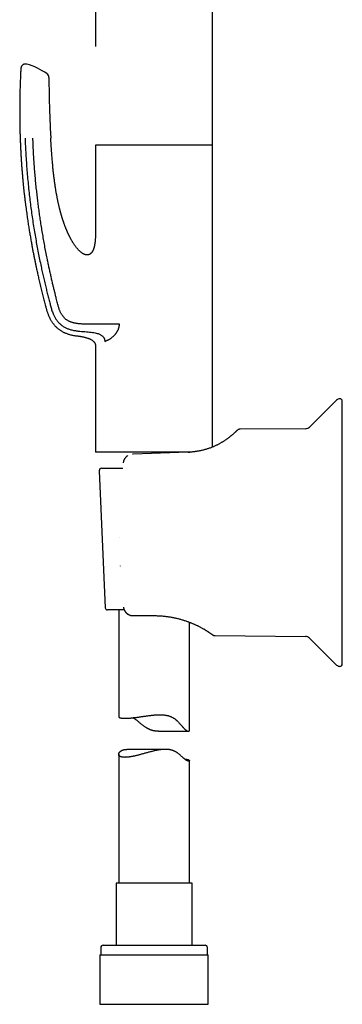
# Model space of a CAD drawing. Header units: millimetres. Extents: x 8 to 853, y 12 to 811.
# Tile 3 of 54: x 207 to 275, y 493 to 702. Entities that reach past the tile are written whole.
import ezdxf

# ---------------------------------------------------------------- set-up
doc = ezdxf.new("R2010")
doc.units = ezdxf.units.MM

msp = doc.modelspace()

# ---------------------------------------------------------------- linework, layer by layer
at = {"color": 7, "linetype": 'Continuous', "lineweight": 30}
for p, q in [((247.57, 675.15), (247.7, 798.94)), ((222.7, 773.31), (222.78, 696.04)), ((222.8, 675.15), (222.8, 657.65)), ((224.96, 675.15), (222.8, 675.15)), ((247.6, 675.15), (224.96, 675.15)), ((247.6, 611.23), (247.6, 675.15)), ((222.8, 632.65), (222.8, 610.15)), ((224.77, 633.6), (224.96, 633.69)), ((273.9, 621.18), (268.15, 615.47)), ((275.1, 565.28), (275.1, 620.97)), ((267.31, 615.12), (253.43, 615)), ((224.96, 610.15), (222.8, 610.15)), ((242.92, 610.15), (224.96, 610.15)), ((230.79, 609.72), (230.63, 609.72)), ((242.45, 610.13), (230.79, 609.72)), ((242.45, 610.13), (242.81, 610.15)), ((224.07, 606.74), (228.56, 606.74)), ((228.67, 607.91), (228.67, 607.91)), ((223.57, 606.22), (224.83, 577.22)), ((227.06, 576.74), (225.33, 576.74)), ((228.88, 576.74), (227.06, 576.74)), ((227.7, 576.74), (227.7, 554.14)), ((230.75, 575.53), (230.86, 575.53)), ((230.86, 575.53), (235.2, 575.53)), ((242.7, 551.22), (242.7, 574.14)), ((242.95, 574.04), (242.96, 574.04)), ((242.95, 574.04), (242.98, 574.03)), ((244.53, 573.34), (244.51, 573.35)), ((245.18, 573), (245.16, 573.02)), ((246.31, 572.35), (246.29, 572.36)), ((246.34, 572.33), (246.33, 572.34)), ((247.56, 571.51), (247.58, 571.49)), ((248.16, 571.3), (267.31, 571.13)), ((268.15, 570.78), (273.9, 565.07)), ((236.17, 551.06), (242.49, 551.06)), ((237.62, 547.22), (229.46, 547.22)), ((227.7, 546.17), (227.7, 518.86)), ((242.7, 518.86), (242.7, 544.82)), ((227.15, 518.86), (227.15, 505.74)), ((228.56, 518.86), (227.15, 518.86)), ((243.25, 518.86), (228.56, 518.86)), ((243.25, 505.74), (243.25, 518.86)), ((223.9, 505.24), (223.9, 503.74)), ((224.4, 505.74), (226.29, 505.74)), ((226.29, 505.74), (246, 505.74)), ((246.5, 503.74), (246.5, 505.24)), ((223.73, 503.74), (223.73, 493.24)), ((223.73, 503.74), (225.73, 503.74)), ((225.73, 503.74), (246.68, 503.74)), ((246.68, 493.24), (246.68, 503.74)), ((223.73, 493.24), (225.73, 493.24)), ((225.73, 493.24), (246.68, 493.24))]:
    msp.add_line(p, q, dxfattribs=at)
at = {"color": 7, "linetype": 'Continuous', "lineweight": 30, "flags": 128}
for points in [[(227.91, 592.14), (227.91, 592.14), (227.91, 592.13), (227.91, 592.13)], [(228.07, 586.04), (228.06, 586.04), (228.06, 586.04), (228.06, 586.05)]]:
    msp.add_lwpolyline(points, dxfattribs=at)
at = {"color": 7, "linetype": 'Continuous', "lineweight": 30}
for centre, radius, start, end in [((204.92, 679.92), 12.81, 53.6509, 75.0307), ((211.91, 689.43), 1, 0.4565, 53.651), ((274.6, 620.47), 1, 90, 134.8031), ((274.6, 620.97), 0.5, 0, 90), ((253.43, 614), 1, 90.4996, 134.1673), ((267.3, 616.32), 1.2, 270.5, 314.8031), ((224.07, 606.24), 0.5, 90, 182.4813), ((225.33, 577.24), 0.5, 182.4813, 270), ((248.17, 572.3), 1, 233.8826, 269.5027), ((267.3, 569.93), 1.2, 45.1969, 89.5), ((274.6, 565.78), 1, 225.1969, 270), ((274.6, 565.28), 0.5, 270, 0), ((224.4, 505.24), 0.5, 90, 180), ((246, 505.24), 0.5, 0, 90)]:
    msp.add_arc(centre, radius, start, end, dxfattribs=at)
for points, knots in [([(208.22, 692.29), (208.19, 692.3), (208.14, 692.31), (208.05, 692.32), (207.97, 692.33), (207.89, 692.32), (207.81, 692.31), (207.74, 692.3), (207.67, 692.28), (207.6, 692.26), (207.55, 692.23), (207.5, 692.21), (207.45, 692.18), (207.41, 692.16), (207.36, 692.12), (207.31, 692.08), (207.26, 692.04), (207.21, 691.98), (207.16, 691.92), (207.11, 691.84), (207.06, 691.76), (207.03, 691.67), (207, 691.58), (206.97, 691.48), (206.97, 691.41), (206.97, 691.38)], [0, 0, 0, 0, 0.050048, 0.098823, 0.145902, 0.190894, 0.23345, 0.27327, 0.317088, 0.356266, 0.390555, 0.419784, 0.449133, 0.477702, 0.50999, 0.545945, 0.585475, 0.628436, 0.674627, 0.723778, 0.775552, 0.829545, 0.885294, 0.942291, 1, 1, 1, 1]), ([(206.97, 691.38), (206.95, 691.12), (206.92, 690.49), (206.87, 689.49), (206.83, 688.39), (206.79, 687.3), (206.76, 686.23), (206.74, 685.18), (206.73, 684.15), (206.72, 683.13), (206.72, 682.12), (206.72, 681.12), (206.73, 680.12), (206.75, 679.14), (206.77, 678.17), (206.8, 677.22), (206.83, 676.28), (206.87, 675.35), (206.91, 674.44), (206.96, 673.54), (207.01, 672.65), (207.06, 671.78), (207.12, 670.93), (207.19, 670.08), (207.25, 669.28), (207.32, 668.51), (207.38, 667.77), (207.45, 667.05), (207.52, 666.34), (207.6, 665.64), (207.67, 664.93), (207.76, 664.21), (207.84, 663.49), (207.93, 662.78), (208.02, 662.09), (208.11, 661.41), (208.2, 660.74), (208.29, 660.11), (208.38, 659.51), (208.46, 658.93), (208.55, 658.37), (208.63, 657.82), (208.72, 657.29), (208.81, 656.76), (208.89, 656.25), (208.98, 655.75), (209.06, 655.26), (209.15, 654.78), (209.23, 654.31), (209.31, 653.87), (209.39, 653.44), (209.47, 653.04), (209.54, 652.64), (209.62, 652.25), (209.7, 651.86), (209.77, 651.46), (209.86, 651.06), (209.94, 650.67), (210.01, 650.29), (210.09, 649.93), (210.16, 649.58), (210.24, 649.24), (210.32, 648.86), (210.41, 648.43), (210.52, 647.95), (210.63, 647.46), (210.79, 646.76), (211, 645.83), (211.28, 644.68), (211.56, 643.55), (211.84, 642.43), (212.05, 641.64), (212.18, 641.15), (212.23, 640.95), (212.29, 640.75), (212.34, 640.54), (212.4, 640.32), (212.47, 640.09), (212.54, 639.86), (212.63, 639.61), (212.72, 639.37), (212.81, 639.14), (212.91, 638.9), (213.02, 638.67), (213.14, 638.43), (213.27, 638.18), (213.4, 637.96), (213.53, 637.75), (213.66, 637.56), (213.8, 637.37), (213.94, 637.19), (214.1, 637), (214.27, 636.82), (214.44, 636.64), (214.63, 636.47), (214.81, 636.31), (215, 636.16), (215.2, 636.02), (215.41, 635.88), (215.62, 635.75), (215.85, 635.63), (216.08, 635.51), (216.31, 635.4), (216.57, 635.3), (216.85, 635.2), (217.15, 635.1), (217.46, 635.02), (217.77, 634.94), (218.1, 634.88), (218.41, 634.83), (218.61, 634.8), (218.7, 634.79)], [0, 0, 0, 0, 0.0127849, 0.0312484, 0.049482, 0.0674862, 0.0852612, 0.1024962, 0.1195107, 0.1363051, 0.1528797, 0.1695662, 0.1860243, 0.2022543, 0.2182564, 0.2340306, 0.2495769, 0.2648955, 0.2799863, 0.2948494, 0.3094848, 0.3238924, 0.3380722, 0.3520241, 0.3657482, 0.3781284, 0.390317, 0.4023139, 0.414119, 0.4257323, 0.4371537, 0.4493943, 0.4614063, 0.4731893, 0.4847434, 0.4960682, 0.5071636, 0.5180293, 0.5277877, 0.5373528, 0.5467244, 0.5559024, 0.5648865, 0.5736767, 0.5822726, 0.5906742, 0.5988813, 0.6068936, 0.6147109, 0.6223331, 0.6293409, 0.636175, 0.642835, 0.649321, 0.6556328, 0.6626785, 0.6694932, 0.6760767, 0.6824287, 0.6885491, 0.6944376, 0.700094, 0.7055181, 0.7137311, 0.7219262, 0.7301223, 0.7383196, 0.7578416, 0.7773707, 0.7969074, 0.8155637, 0.8342279, 0.8375136, 0.840806, 0.8442273, 0.8478249, 0.8516025, 0.8554992, 0.859583, 0.8638555, 0.8683191, 0.872317, 0.876461, 0.8807524, 0.8851912, 0.8897781, 0.8945145, 0.8981666, 0.9019061, 0.9057341, 0.9096498, 0.9136526, 0.9177421, 0.9219187, 0.9261834, 0.930081, 0.9340518, 0.9380961, 0.9422138, 0.9464046, 0.9505912, 0.9548469, 0.9591712, 0.9635657, 0.9686466, 0.9738207, 0.9790871, 0.984443, 0.9898868, 0.9954204, 1, 1, 1, 1]), ([(212.91, 689.44), (212.92, 688.84), (212.93, 687.65), (212.96, 685.85), (213, 684.06), (213.05, 682.4), (213.1, 680.87), (213.16, 679.46), (213.23, 678.05), (213.28, 677.12), (213.31, 676.65)], [0, 0, 0, 0, 0.140001, 0.279998, 0.419994, 0.559993, 0.669994, 0.779996, 0.889998, 1, 1, 1, 1]), ([(207.86, 676.65), (207.88, 676.08), (207.93, 674.93), (208.02, 673.22), (208.13, 671.51), (208.26, 669.79), (208.4, 668.08), (208.57, 666.37), (208.75, 664.7), (208.94, 663.08), (209.15, 661.51), (209.36, 659.94), (209.6, 658.38), (209.85, 656.83), (210.11, 655.31), (210.38, 653.82), (210.66, 652.37), (210.95, 650.92), (211.23, 649.58), (211.5, 648.33), (211.76, 647.18), (212.03, 646.02), (212.3, 644.91), (212.56, 643.83), (212.82, 642.8), (213.04, 641.97), (213.21, 641.34), (213.32, 640.92), (213.43, 640.5), (213.56, 640.08), (213.72, 639.67), (213.87, 639.3), (214.02, 638.98), (214.17, 638.71), (214.32, 638.45), (214.49, 638.19), (214.68, 637.94), (214.87, 637.7), (215.09, 637.47), (215.32, 637.25), (215.56, 637.05), (215.81, 636.86), (216.08, 636.69), (216.35, 636.54), (216.64, 636.41), (216.92, 636.29), (217.24, 636.17), (217.59, 636.07), (217.96, 635.97), (218.33, 635.9), (218.58, 635.86), (218.7, 635.84)], [0, 0, 0, 0, 0.038871, 0.077719, 0.116565, 0.155432, 0.194343, 0.233327, 0.272387, 0.308233, 0.344083, 0.379894, 0.415629, 0.451255, 0.486724, 0.520375, 0.553833, 0.5872, 0.620611, 0.647017, 0.673663, 0.700641, 0.728041, 0.751687, 0.775748, 0.800243, 0.809985, 0.819794, 0.829669, 0.839611, 0.84962, 0.859695, 0.866605, 0.873544, 0.880514, 0.887516, 0.894554, 0.90162, 0.908707, 0.915814, 0.922937, 0.930068, 0.937198, 0.944314, 0.951414, 0.958492, 0.965539, 0.974284, 0.982952, 0.991531, 1, 1, 1, 1]), ([(227.86, 637.27), (227.77, 637.27), (227.61, 637.26), (227.35, 637.25), (227.09, 637.25), (226.82, 637.24), (226.55, 637.24), (226.28, 637.24), (225.99, 637.23), (225.68, 637.23), (225.35, 637.23), (225.03, 637.23), (224.7, 637.22), (224.37, 637.22), (224.04, 637.22), (223.69, 637.22), (223.34, 637.22), (222.98, 637.23), (222.64, 637.23), (222.3, 637.23), (221.97, 637.23), (221.65, 637.23), (221.35, 637.24), (221.05, 637.24), (220.76, 637.24), (220.45, 637.25), (220.12, 637.26), (219.78, 637.28), (219.44, 637.31), (219.11, 637.35), (218.81, 637.39), (218.54, 637.43), (218.29, 637.48), (218.06, 637.54), (217.82, 637.61), (217.6, 637.68), (217.39, 637.76), (217.18, 637.86), (216.99, 637.96), (216.8, 638.07), (216.61, 638.19), (216.44, 638.33), (216.27, 638.47), (216.12, 638.63), (215.97, 638.8), (215.84, 638.98), (215.71, 639.16), (215.58, 639.37), (215.46, 639.59), (215.33, 639.84), (215.22, 640.1), (215.12, 640.36), (215.03, 640.62), (214.95, 640.89), (214.85, 641.25), (214.74, 641.68), (214.61, 642.2), (214.46, 642.79), (214.3, 643.45), (214.12, 644.17), (213.94, 644.91), (213.75, 645.7), (213.55, 646.56), (213.34, 647.47), (213.13, 648.4), (212.93, 649.32), (212.73, 650.26), (212.51, 651.33), (212.27, 652.53), (212.02, 653.87), (211.78, 655.2), (211.55, 656.53), (211.33, 657.86), (211.13, 659.15), (210.95, 660.42), (210.78, 661.67), (210.61, 662.91), (210.46, 664.16), (210.32, 665.46), (210.17, 666.81), (210.04, 668.21), (209.92, 669.61), (209.81, 671.02), (209.72, 672.42), (209.64, 673.83), (209.57, 675.24), (209.54, 676.18), (209.52, 676.65)], [0, 0, 0, 0, 0.005991, 0.011971, 0.017939, 0.023891, 0.029822, 0.035726, 0.041601, 0.048412, 0.055172, 0.061874, 0.06851, 0.075076, 0.081566, 0.08874, 0.095806, 0.102754, 0.109575, 0.116259, 0.122796, 0.128824, 0.134727, 0.140513, 0.146185, 0.151747, 0.158674, 0.165439, 0.172053, 0.178525, 0.184863, 0.189758, 0.194583, 0.199345, 0.204051, 0.208711, 0.21309, 0.21744, 0.221766, 0.226073, 0.230371, 0.234666, 0.238966, 0.243276, 0.247605, 0.251958, 0.256336, 0.26074, 0.266079, 0.271458, 0.276876, 0.282332, 0.287827, 0.293359, 0.29893, 0.309246, 0.31969, 0.330263, 0.344626, 0.35922, 0.374027, 0.389026, 0.407101, 0.425377, 0.443816, 0.462375, 0.481013, 0.499688, 0.5263, 0.55284, 0.579248, 0.605515, 0.631674, 0.657755, 0.682291, 0.706792, 0.731273, 0.755755, 0.780252, 0.807625, 0.835045, 0.862507, 0.889996, 0.9175, 0.945009, 0.972512, 1, 1, 1, 1]), ([(222.8, 657.65), (222.8, 657.53), (222.8, 657.28), (222.8, 656.93), (222.8, 656.58), (222.79, 656.25), (222.78, 655.94), (222.77, 655.63), (222.75, 655.35), (222.73, 655.09), (222.71, 654.85), (222.69, 654.62), (222.66, 654.4), (222.63, 654.19), (222.59, 653.99), (222.55, 653.79), (222.5, 653.6), (222.46, 653.42), (222.41, 653.26), (222.36, 653.11), (222.31, 652.99), (222.26, 652.89), (222.22, 652.8), (222.18, 652.72), (222.14, 652.65), (222.11, 652.6), (222.07, 652.55), (222.03, 652.49), (221.99, 652.42), (221.92, 652.35), (221.86, 652.28), (221.8, 652.22), (221.76, 652.18), (221.71, 652.14), (221.68, 652.12), (221.66, 652.11), (221.64, 652.1), (221.62, 652.08), (221.59, 652.06), (221.56, 652.04), (221.52, 652.02), (221.49, 652.01), (221.46, 652), (221.44, 651.99), (221.41, 651.98), (221.37, 651.96), (221.32, 651.95), (221.27, 651.93), (221.21, 651.92), (221.15, 651.91), (221.07, 651.91), (220.97, 651.91), (220.85, 651.92), (220.73, 651.94), (220.63, 651.96), (220.53, 652), (220.44, 652.03), (220.36, 652.06), (220.25, 652.12), (220.12, 652.19), (219.95, 652.29), (219.79, 652.41), (219.62, 652.55), (219.45, 652.7), (219.28, 652.86), (219.11, 653.04), (218.94, 653.23), (218.77, 653.44), (218.6, 653.65), (218.44, 653.87), (218.27, 654.11), (218.11, 654.36), (217.96, 654.6), (217.83, 654.81), (217.72, 655), (217.61, 655.2), (217.51, 655.39), (217.41, 655.57), (217.33, 655.74), (217.25, 655.89), (217.18, 656.04), (217.11, 656.17), (217.06, 656.29), (217.01, 656.4), (216.96, 656.49), (216.93, 656.58), (216.9, 656.64), (216.88, 656.69), (216.86, 656.72), (216.85, 656.75), (216.83, 656.79), (216.82, 656.82), (216.8, 656.87), (216.77, 656.93), (216.74, 657), (216.7, 657.09), (216.66, 657.19), (216.62, 657.29), (216.57, 657.4), (216.52, 657.52), (216.47, 657.64), (216.42, 657.79), (216.35, 657.96), (216.28, 658.15), (216.21, 658.35), (216.14, 658.55), (216.07, 658.73), (216.02, 658.88), (215.97, 659.02), (215.93, 659.15), (215.89, 659.26), (215.86, 659.37), (215.83, 659.46), (215.8, 659.54), (215.78, 659.6), (215.77, 659.64), (215.76, 659.67), (215.76, 659.68), (215.75, 659.69), (215.75, 659.7), (215.75, 659.7), (215.75, 659.71), (215.74, 659.72), (215.73, 659.76), (215.72, 659.8), (215.7, 659.86), (215.68, 659.93), (215.65, 660.02), (215.62, 660.12), (215.59, 660.23), (215.56, 660.35), (215.52, 660.47), (215.48, 660.61), (215.44, 660.76), (215.4, 660.92), (215.35, 661.09), (215.3, 661.27), (215.25, 661.46), (215.2, 661.66), (215.14, 661.88), (215.09, 662.12), (215.03, 662.37), (214.97, 662.64), (214.9, 662.91), (214.84, 663.2), (214.78, 663.49), (214.72, 663.78), (214.66, 664.09), (214.6, 664.41), (214.54, 664.74), (214.47, 665.08), (214.41, 665.44), (214.35, 665.8), (214.29, 666.18), (214.23, 666.56), (214.18, 666.96), (214.12, 667.36), (214.07, 667.78), (214.01, 668.2), (213.96, 668.65), (213.9, 669.1), (213.85, 669.57), (213.8, 670.05), (213.76, 670.54), (213.71, 671.03), (213.67, 671.54), (213.62, 672.05), (213.58, 672.61), (213.53, 673.22), (213.49, 673.88), (213.44, 674.55), (213.4, 675.23), (213.35, 675.94), (213.33, 676.41), (213.31, 676.65)], [0, 0, 0, 0, 0.011069, 0.021739, 0.03201, 0.041882, 0.051354, 0.060427, 0.069101, 0.076702, 0.083967, 0.090898, 0.097496, 0.103758, 0.109683, 0.116007, 0.121896, 0.127354, 0.13238, 0.136972, 0.141132, 0.144353, 0.147256, 0.14984, 0.152106, 0.154054, 0.155771, 0.157617, 0.160278, 0.163218, 0.166435, 0.16846, 0.17047, 0.172151, 0.173487, 0.173949, 0.174494, 0.175274, 0.176287, 0.177535, 0.178778, 0.179967, 0.180859, 0.181507, 0.182224, 0.183531, 0.185104, 0.186855, 0.188623, 0.190407, 0.192208, 0.195863, 0.199556, 0.203052, 0.206326, 0.209355, 0.212141, 0.214736, 0.217381, 0.222808, 0.228543, 0.234653, 0.24108, 0.247833, 0.254944, 0.262418, 0.270255, 0.277959, 0.285985, 0.294331, 0.303, 0.31199, 0.321302, 0.327754, 0.334351, 0.341092, 0.347634, 0.353749, 0.359435, 0.364694, 0.369525, 0.373929, 0.377904, 0.381451, 0.384571, 0.387262, 0.389526, 0.390834, 0.39194, 0.392943, 0.393936, 0.395046, 0.396545, 0.398443, 0.400741, 0.403731, 0.406996, 0.410425, 0.414018, 0.417776, 0.421699, 0.425786, 0.431674, 0.437873, 0.444383, 0.451203, 0.456382, 0.461191, 0.465623, 0.469678, 0.473356, 0.476657, 0.479581, 0.482128, 0.484297, 0.485237, 0.485989, 0.486517, 0.486765, 0.486842, 0.486887, 0.487002, 0.48755, 0.48853, 0.489942, 0.491784, 0.494058, 0.496764, 0.499901, 0.503469, 0.507033, 0.510942, 0.515199, 0.519801, 0.52475, 0.529947, 0.535479, 0.541345, 0.547545, 0.554511, 0.561856, 0.56958, 0.577682, 0.586163, 0.595023, 0.603724, 0.612761, 0.622134, 0.631844, 0.641889, 0.652271, 0.662989, 0.674043, 0.685434, 0.697161, 0.709007, 0.721177, 0.733672, 0.746492, 0.759878, 0.7736, 0.787658, 0.802053, 0.816785, 0.831581, 0.846703, 0.862148, 0.877919, 0.897116, 0.916772, 0.936889, 0.957466, 0.978503, 1, 1, 1, 1]), ([(225.39, 633.87), (225.44, 633.9), (225.55, 633.95), (225.71, 634.03), (225.87, 634.13), (226.03, 634.23), (226.19, 634.35), (226.34, 634.47), (226.5, 634.6), (226.65, 634.74), (226.8, 634.89), (226.92, 635.02), (227.01, 635.13), (227.07, 635.2), (227.13, 635.28), (227.18, 635.36), (227.24, 635.43), (227.29, 635.51), (227.36, 635.61), (227.43, 635.73), (227.51, 635.88), (227.58, 636.01), (227.63, 636.12), (227.66, 636.21), (227.69, 636.3), (227.72, 636.38), (227.75, 636.47), (227.77, 636.56), (227.8, 636.67), (227.83, 636.8), (227.85, 636.96), (227.86, 637.11), (227.86, 637.22), (227.86, 637.27)], [0, 0, 0, 0, 0.052545, 0.104271, 0.155267, 0.205626, 0.255445, 0.304823, 0.353863, 0.40267, 0.451349, 0.500008, 0.521915, 0.543445, 0.564609, 0.58542, 0.60589, 0.626033, 0.645863, 0.68145, 0.716131, 0.750011, 0.769329, 0.78832, 0.807008, 0.825416, 0.843569, 0.861492, 0.879213, 0.909817, 0.940042, 0.970048, 1, 1, 1, 1]), ([(218.7, 635.84), (218.95, 635.81), (219.44, 635.75), (220.16, 635.7), (220.86, 635.65), (221.52, 635.59), (222.14, 635.51), (222.67, 635.42), (223.13, 635.31), (223.47, 635.19), (223.75, 635.07), (223.97, 634.95), (224.15, 634.82), (224.31, 634.69), (224.43, 634.56), (224.54, 634.42), (224.62, 634.27), (224.69, 634.11), (224.73, 633.94), (224.76, 633.77), (224.76, 633.66), (224.77, 633.6)], [0, 0, 0, 0, 0.107221, 0.210735, 0.309963, 0.404438, 0.493661, 0.577339, 0.636709, 0.693587, 0.730242, 0.765996, 0.800996, 0.826793, 0.852259, 0.87739, 0.902236, 0.926899, 0.951401, 0.975749, 1, 1, 1, 1]), ([(218.7, 634.79), (218.77, 634.78), (218.92, 634.76), (219.16, 634.73), (219.31, 634.7), (219.39, 634.69), (219.39, 634.69)], [0, 0, 0, 0, 0.317557, 0.651793, 0.999735, 1, 1, 1, 1]), ([(218.7, 634.79), (218.77, 634.78), (218.92, 634.76), (219.16, 634.73), (219.4, 634.69), (219.64, 634.65), (219.9, 634.6), (220.15, 634.56), (220.39, 634.5), (220.63, 634.44), (220.87, 634.38), (221.1, 634.3), (221.31, 634.23), (221.5, 634.15), (221.67, 634.08), (221.83, 634), (221.98, 633.91), (222.12, 633.82), (222.25, 633.72), (222.37, 633.62), (222.46, 633.52), (222.54, 633.43), (222.61, 633.33), (222.66, 633.23), (222.71, 633.12), (222.75, 633.01), (222.78, 632.89), (222.8, 632.77), (222.8, 632.69), (222.8, 632.65)], [0, 0, 0, 0, 0.0445372, 0.0914279, 0.1402542, 0.1906033, 0.2420686, 0.2942516, 0.3437614, 0.3932496, 0.442415, 0.4909731, 0.538661, 0.5765673, 0.6136368, 0.6497806, 0.6849346, 0.7190647, 0.7521752, 0.7843164, 0.8089077, 0.8330473, 0.856842, 0.8804272, 0.9039679, 0.9272309, 0.9508409, 0.9750197, 1, 1, 1, 1]), ([(224.96, 633.69), (225.04, 633.72), (225.18, 633.78), (225.32, 633.85), (225.39, 633.87)], [0, 0, 0, 0, 0.559977, 1, 1, 1, 1]), ([(253.42, 614.99), (253.42, 614.99), (253.43, 615), (253.43, 615), (253.43, 615)], [0, 0, 0, 0, 0.110295, 1, 1, 1, 1]), ([(252.72, 614.7), (252.71, 614.7), (252.71, 614.69), (252.7, 614.68), (252.68, 614.66), (252.64, 614.62), (252.6, 614.58), (252.55, 614.53), (252.49, 614.47), (252.43, 614.41), (252.36, 614.34), (252.27, 614.26), (252.18, 614.17), (252.09, 614.08), (251.99, 613.99), (251.88, 613.9), (251.76, 613.79), (251.64, 613.69), (251.5, 613.57), (251.36, 613.45), (251.19, 613.32), (251.01, 613.18), (250.82, 613.04), (250.61, 612.89), (250.41, 612.75), (250.21, 612.61), (250.01, 612.48), (249.81, 612.36), (249.6, 612.23), (249.38, 612.1), (249.16, 611.98), (248.92, 611.85), (248.68, 611.72), (248.43, 611.6), (248.17, 611.48), (247.9, 611.36), (247.63, 611.24), (247.35, 611.13), (247.06, 611.02), (246.76, 610.92), (246.46, 610.82), (246.15, 610.72), (245.83, 610.64), (245.51, 610.55), (245.19, 610.48), (244.85, 610.41), (244.55, 610.35), (244.35, 610.32), (244.26, 610.3)], [0, 0, 0, 0, 0.025814, 0.051565, 0.077273, 0.102961, 0.12865, 0.154597, 0.179067, 0.203408, 0.227638, 0.251778, 0.275848, 0.298071, 0.320161, 0.342133, 0.364005, 0.385792, 0.407513, 0.42979, 0.45435, 0.478744, 0.502999, 0.527143, 0.551206, 0.571147, 0.590986, 0.610741, 0.630429, 0.650069, 0.669678, 0.689274, 0.708981, 0.728629, 0.748236, 0.767822, 0.787405, 0.807006, 0.826642, 0.846389, 0.866113, 0.885833, 0.90557, 0.925343, 0.94517, 0.965072, 0.984848, 1, 1, 1, 1]), ([(252.75, 614.73), (252.75, 614.73), (252.75, 614.73), (252.74, 614.73), (252.74, 614.72), (252.74, 614.72)], [0, 0, 0, 0, 0.107048, 0.658903, 1, 1, 1, 1]), ([(252.79, 614.77), (252.79, 614.76), (252.78, 614.75), (252.76, 614.74), (252.75, 614.73), (252.75, 614.73)], [0, 0, 0, 0, 0.226082, 0.729452, 1, 1, 1, 1]), ([(253.42, 614.99), (253.4, 614.99), (253.36, 615), (253.3, 614.99), (253.24, 614.98), (253.2, 614.97), (253.18, 614.97)], [0, 0, 0, 0, 0.2505657, 0.5008048, 0.7506424, 1, 1, 1, 1]), ([(229.65, 609.43), (229.64, 609.42), (229.61, 609.41), (229.57, 609.38), (229.5, 609.33), (229.43, 609.28), (229.36, 609.22), (229.28, 609.15), (229.2, 609.07), (229.12, 608.98), (229.05, 608.88), (228.97, 608.78), (228.9, 608.66), (228.84, 608.53), (228.78, 608.39), (228.73, 608.24), (228.69, 608.08), (228.68, 607.96), (228.67, 607.91)], [0, 0, 0, 0, 0.013878, 0.052426, 0.092516, 0.137829, 0.18848, 0.244475, 0.305996, 0.373141, 0.436595, 0.504541, 0.577115, 0.654482, 0.736346, 0.821785, 0.909981, 1, 1, 1, 1]), ([(242.93, 610.15), (242.89, 610.15), (242.73, 610.14), (242.57, 610.13), (242.45, 610.13)], [0, 0, 0, 0, 0.264449, 1, 1, 1, 1]), ([(242.47, 610.13), (242.46, 610.13), (242.46, 610.13), (242.45, 610.13), (242.45, 610.13)], [0, 0, 0, 0, 0.791975, 1, 1, 1, 1]), ([(242.47, 610.13), (242.46, 610.13), (242.46, 610.13), (242.45, 610.13), (242.45, 610.13)], [0, 0, 0, 0, 0.790103, 1, 1, 1, 1]), ([(244.26, 610.3), (244.26, 610.3), (244.24, 610.3), (244.22, 610.29), (244.2, 610.29), (244.17, 610.29), (244.13, 610.28), (244.09, 610.28), (244.05, 610.27), (243.99, 610.26), (243.92, 610.25), (243.84, 610.24), (243.72, 610.22), (243.55, 610.21), (243.34, 610.18), (243.12, 610.17), (242.97, 610.15), (242.89, 610.15)], [0, 0, 0, 0, 0.0236377, 0.044124, 0.0619475, 0.0837705, 0.1077087, 0.1345973, 0.1700785, 0.2096668, 0.26216, 0.3204977, 0.3846021, 0.5272649, 0.6773905, 0.83498, 1, 1, 1, 1]), ([(228.72, 577.32), (228.73, 577.28), (228.74, 577.19), (228.77, 577.06), (228.8, 576.94), (228.84, 576.83), (228.89, 576.71), (228.94, 576.6), (229.01, 576.49), (229.07, 576.4), (229.13, 576.31), (229.2, 576.24), (229.26, 576.17), (229.31, 576.11), (229.37, 576.06), (229.42, 576.01), (229.48, 575.96), (229.54, 575.92), (229.62, 575.86), (229.71, 575.81), (229.83, 575.75), (229.94, 575.69), (230.06, 575.65), (230.17, 575.61), (230.27, 575.58), (230.37, 575.56), (230.45, 575.55), (230.52, 575.54), (230.56, 575.54), (230.62, 575.53), (230.67, 575.53), (230.7, 575.53), (230.71, 575.53)], [0, 0, 0, 0, 0.046156, 0.09066, 0.133278, 0.173871, 0.212439, 0.257817, 0.300102, 0.339384, 0.375684, 0.409021, 0.439415, 0.466886, 0.492184, 0.517641, 0.54343, 0.569583, 0.596096, 0.639241, 0.683248, 0.727996, 0.771283, 0.812112, 0.848106, 0.882166, 0.915805, 0.931798, 0.947882, 0.966152, 0.989581, 1, 1, 1, 1]), ([(235.2, 575.53), (235.34, 575.53), (235.63, 575.53), (236.05, 575.51), (236.47, 575.49), (236.89, 575.46), (237.31, 575.42), (237.71, 575.38), (238.09, 575.33), (238.44, 575.28), (238.79, 575.22), (239.14, 575.16), (239.48, 575.09), (239.82, 575.01), (240.16, 574.94), (240.49, 574.85), (240.81, 574.76), (241.13, 574.67), (241.45, 574.58), (241.75, 574.48), (242.05, 574.38), (242.35, 574.27), (242.64, 574.17), (242.93, 574.06), (243.2, 573.94), (243.47, 573.83), (243.73, 573.72), (243.98, 573.6), (244.24, 573.48), (244.5, 573.36), (244.77, 573.22), (245.02, 573.09), (245.26, 572.96), (245.49, 572.83), (245.71, 572.71), (245.91, 572.59), (246.1, 572.48), (246.28, 572.36), (246.44, 572.27), (246.53, 572.21), (246.56, 572.19)], [0, 0, 0, 0, 0.029041, 0.05798, 0.08684, 0.115644, 0.144416, 0.17318, 0.198294, 0.223274, 0.248136, 0.272895, 0.297568, 0.322173, 0.346726, 0.371714, 0.396552, 0.421257, 0.44585, 0.47035, 0.494775, 0.519145, 0.544087, 0.568903, 0.593615, 0.618246, 0.642817, 0.667351, 0.691869, 0.720759, 0.749563, 0.778316, 0.807056, 0.835819, 0.864643, 0.893284, 0.921896, 0.950514, 0.979175, 1, 1, 1, 1]), ([(245.89, 572.6), (245.86, 572.62), (245.82, 572.64), (245.77, 572.67), (245.75, 572.68)], [0, 0, 0, 0, 0.6600639, 1, 1, 1, 1]), ([(246.09, 572.48), (246.07, 572.49), (246.03, 572.52), (245.97, 572.56), (245.92, 572.58), (245.92, 572.59)], [0, 0, 0, 0, 0.3351231, 0.9402094, 1, 1, 1, 1]), ([(246.3, 572.36), (246.3, 572.36), (246.29, 572.36), (246.28, 572.37), (246.28, 572.37)], [0, 0, 0, 0, 0.32005, 1, 1, 1, 1]), ([(246.34, 572.33), (246.34, 572.33), (246.34, 572.33), (246.32, 572.34), (246.32, 572.34)], [0, 0, 0, 0, 0.500072, 1, 1, 1, 1]), ([(246.56, 572.19), (246.56, 572.19), (246.58, 572.18), (246.6, 572.16), (246.63, 572.15), (246.66, 572.13), (246.69, 572.11), (246.72, 572.09), (246.75, 572.06), (246.78, 572.05), (246.79, 572.04)], [0, 0, 0, 0, 0.069722, 0.15509, 0.256212, 0.373161, 0.505988, 0.654727, 0.819396, 1, 1, 1, 1]), ([(246.77, 572.05), (246.81, 572.03), (246.89, 571.98), (246.95, 571.93), (246.98, 571.91)], [0, 0, 0, 0, 0.5211998, 1, 1, 1, 1]), ([(246.97, 571.92), (246.98, 571.91), (247, 571.9), (247.02, 571.88), (247.05, 571.86), (247.08, 571.85), (247.11, 571.83), (247.15, 571.8), (247.19, 571.77), (247.23, 571.74), (247.24, 571.73)], [0, 0, 0, 0, 0.060185, 0.131444, 0.21381, 0.307295, 0.411893, 0.524127, 0.756701, 1, 1, 1, 1]), ([(247.24, 571.74), (247.26, 571.72), (247.31, 571.69), (247.38, 571.64), (247.44, 571.59), (247.49, 571.56), (247.53, 571.53), (247.56, 571.51), (247.58, 571.49), (247.58, 571.49), (247.58, 571.49)], [0, 0, 0, 0, 0.096014, 0.225651, 0.354414, 0.483103, 0.611862, 0.740836, 0.870168, 1, 1, 1, 1]), ([(247.61, 571.47), (247.62, 571.46), (247.64, 571.45), (247.68, 571.43), (247.71, 571.41), (247.73, 571.4), (247.76, 571.39), (247.8, 571.37), (247.84, 571.35), (247.9, 571.34), (247.98, 571.32), (248.06, 571.3), (248.13, 571.3), (248.16, 571.3)], [0, 0, 0, 0, 0.082263, 0.151426, 0.207563, 0.251203, 0.298051, 0.35843, 0.448764, 0.558526, 0.687439, 0.834925, 1, 1, 1, 1]), ([(227.7, 554.14), (227.7, 554.14), (227.7, 554.12), (227.71, 554.09), (227.73, 554.05), (227.77, 554.01), (227.82, 553.98), (227.88, 553.94), (227.95, 553.91), (228.04, 553.88), (228.15, 553.86), (228.27, 553.84), (228.39, 553.82), (228.53, 553.81), (228.68, 553.8), (228.84, 553.79), (229.01, 553.79), (229.19, 553.79), (229.38, 553.8), (229.59, 553.81), (229.8, 553.82), (230.01, 553.84), (230.23, 553.85), (230.46, 553.88), (230.7, 553.9), (230.95, 553.93), (231.2, 553.96), (231.46, 554), (231.73, 554.03), (232, 554.07), (232.28, 554.11), (232.57, 554.15), (232.86, 554.19), (233.15, 554.24), (233.45, 554.28), (233.75, 554.32), (234.06, 554.36), (234.37, 554.4), (234.69, 554.44), (235, 554.47), (235.32, 554.5), (235.64, 554.53), (235.91, 554.54), (236.13, 554.55), (236.29, 554.55), (236.46, 554.55), (236.63, 554.55), (236.83, 554.54), (237.04, 554.53), (237.25, 554.51), (237.46, 554.49), (237.66, 554.46), (237.87, 554.42), (238.07, 554.38), (238.27, 554.33), (238.46, 554.27), (238.64, 554.2), (238.82, 554.13), (239, 554.04), (239.17, 553.95), (239.34, 553.85), (239.5, 553.75), (239.65, 553.64), (239.78, 553.53), (239.91, 553.42), (240.03, 553.31), (240.19, 553.16), (240.38, 552.97), (240.59, 552.74), (240.8, 552.5), (240.97, 552.31), (241.1, 552.16), (241.2, 552.05), (241.3, 551.94), (241.39, 551.83), (241.48, 551.73), (241.57, 551.64), (241.66, 551.55), (241.75, 551.46), (241.83, 551.39), (241.91, 551.32), (242, 551.26), (242.07, 551.2), (242.15, 551.16), (242.22, 551.12), (242.28, 551.1), (242.34, 551.08), (242.4, 551.06), (242.45, 551.06), (242.5, 551.06), (242.55, 551.06), (242.59, 551.07), (242.64, 551.1), (242.67, 551.12), (242.69, 551.16), (242.7, 551.19), (242.7, 551.22), (242.7, 551.22)], [0, 0, 0, 0, 0.0045798, 0.0167281, 0.0288952, 0.0417546, 0.0546368, 0.067701, 0.0807653, 0.0939293, 0.1070933, 0.1204506, 0.1338351, 0.1462838, 0.1587548, 0.1714011, 0.1840473, 0.1967887, 0.2095301, 0.2224542, 0.2354032, 0.2475732, 0.2597638, 0.272113, 0.2844621, 0.2968961, 0.3093302, 0.321926, 0.3345435, 0.3469739, 0.3594245, 0.3720312, 0.3846379, 0.3973282, 0.4100186, 0.4228697, 0.435743, 0.4485965, 0.461473, 0.4745432, 0.4876131, 0.500794, 0.5139745, 0.5206772, 0.5273799, 0.5341011, 0.5408223, 0.5496013, 0.5583924, 0.5672869, 0.5761813, 0.5851356, 0.5940898, 0.6031621, 0.6122527, 0.6210325, 0.6298299, 0.6387655, 0.6477011, 0.6567125, 0.665724, 0.6748764, 0.6840461, 0.6918006, 0.6995554, 0.7073315, 0.7151078, 0.7308217, 0.7465364, 0.7623201, 0.7781029, 0.7860675, 0.794032, 0.8020163, 0.8100004, 0.8177739, 0.8255561, 0.8334312, 0.8413059, 0.849242, 0.8571777, 0.8652411, 0.8733279, 0.8811029, 0.8888969, 0.8968186, 0.9047405, 0.9127254, 0.9207106, 0.928809, 0.9369195, 0.947881, 0.9588661, 0.9699984, 0.9811311, 0.9923345, 1, 1, 1, 1]), ([(236.17, 551.06), (236.15, 551.06), (236.05, 551.06), (235.9, 551.06), (235.71, 551.07), (235.54, 551.09), (235.38, 551.11), (235.21, 551.13), (235.04, 551.17), (234.88, 551.21), (234.71, 551.25), (234.55, 551.3), (234.39, 551.36), (234.23, 551.43), (234.08, 551.5), (233.93, 551.57), (233.78, 551.65), (233.64, 551.74), (233.5, 551.83), (233.33, 551.93), (233.14, 552.07), (232.95, 552.21), (232.78, 552.34), (232.58, 552.5), (232.37, 552.67), (232.14, 552.86), (231.96, 553.01), (231.8, 553.14), (231.66, 553.26), (231.51, 553.38), (231.35, 553.51), (231.17, 553.64), (230.98, 553.77), (230.85, 553.86), (230.78, 553.9), (230.77, 553.91)], [0, 0, 0, 0, 0.010215, 0.045192, 0.070834, 0.09651, 0.122498, 0.148485, 0.174658, 0.20083, 0.227368, 0.253966, 0.279609, 0.3053, 0.331285, 0.35727, 0.38339, 0.409511, 0.435867, 0.462245, 0.502876, 0.543556, 0.574194, 0.604831, 0.666192, 0.70686, 0.747548, 0.778723, 0.809898, 0.841137, 0.872374, 0.91482, 0.957355, 0.990064, 1, 1, 1, 1]), ([(241.69, 545.16), (241.7, 545.16), (241.76, 545.16), (241.86, 545.15), (242, 545.14), (242.12, 545.12), (242.24, 545.09), (242.34, 545.07), (242.43, 545.04), (242.51, 545.01), (242.57, 544.97), (242.62, 544.94), (242.66, 544.9), (242.69, 544.87), (242.7, 544.84), (242.7, 544.8), (242.69, 544.78), (242.67, 544.76), (242.65, 544.75), (242.61, 544.74), (242.57, 544.73), (242.52, 544.73), (242.47, 544.74), (242.4, 544.75), (242.33, 544.77), (242.26, 544.8), (242.19, 544.83), (242.12, 544.87), (242.04, 544.92), (241.95, 544.97), (241.86, 545.03), (241.77, 545.1), (241.68, 545.17), (241.6, 545.24), (241.5, 545.32), (241.37, 545.43), (241.21, 545.58), (241.04, 545.72), (240.86, 545.88), (240.68, 546.04), (240.49, 546.19), (240.31, 546.33), (240.15, 546.45), (240.01, 546.55), (239.86, 546.64), (239.7, 546.74), (239.54, 546.82), (239.37, 546.9), (239.2, 546.97), (239.02, 547.03), (238.84, 547.08), (238.65, 547.13), (238.46, 547.16), (238.26, 547.19), (238.06, 547.21), (237.86, 547.22), (237.65, 547.22), (237.43, 547.22), (237.19, 547.21), (236.95, 547.19), (236.71, 547.17), (236.46, 547.13), (236.21, 547.09), (235.96, 547.05), (235.71, 547), (235.44, 546.94), (235.14, 546.88), (234.83, 546.8), (234.51, 546.72), (234.19, 546.64), (233.88, 546.55), (233.56, 546.46), (233.25, 546.38), (232.94, 546.29), (232.64, 546.21), (232.34, 546.13), (232.05, 546.05), (231.76, 545.98), (231.47, 545.91), (231.19, 545.84), (230.96, 545.79), (230.78, 545.75), (230.6, 545.72), (230.4, 545.68), (230.17, 545.64), (229.94, 545.6), (229.72, 545.58), (229.5, 545.56), (229.3, 545.54), (229.11, 545.53), (228.93, 545.53), (228.77, 545.54), (228.63, 545.55), (228.5, 545.57), (228.38, 545.59), (228.26, 545.62), (228.16, 545.65), (228.06, 545.69), (227.98, 545.73), (227.91, 545.78), (227.85, 545.83), (227.8, 545.89), (227.76, 545.95), (227.73, 546.01), (227.71, 546.07), (227.7, 546.14), (227.7, 546.21), (227.71, 546.29), (227.74, 546.37), (227.77, 546.45), (227.82, 546.53), (227.89, 546.61), (227.96, 546.69), (228.05, 546.77), (228.14, 546.85), (228.24, 546.91), (228.34, 546.97), (228.44, 547.02), (228.56, 547.07), (228.69, 547.11), (228.82, 547.15), (228.97, 547.18), (229.11, 547.2), (229.24, 547.22), (229.35, 547.22), (229.43, 547.22), (229.46, 547.22)], [0, 0, 0, 0, 0.001301, 0.010499, 0.019698, 0.028967, 0.038235, 0.047636, 0.057053, 0.066105, 0.075172, 0.084353, 0.093533, 0.102775, 0.112017, 0.121379, 0.130757, 0.137868, 0.144986, 0.15218, 0.159374, 0.166612, 0.17385, 0.181178, 0.188521, 0.194549, 0.200587, 0.206711, 0.212834, 0.219009, 0.225183, 0.23145, 0.237727, 0.242297, 0.246867, 0.256031, 0.265314, 0.274597, 0.283929, 0.293262, 0.302681, 0.31211, 0.318477, 0.32485, 0.331275, 0.337701, 0.344164, 0.350627, 0.357172, 0.363732, 0.370101, 0.376485, 0.382978, 0.389471, 0.396022, 0.402574, 0.409233, 0.415905, 0.423314, 0.430738, 0.438266, 0.445794, 0.453373, 0.460952, 0.468624, 0.476307, 0.485939, 0.49559, 0.505372, 0.515153, 0.525003, 0.534853, 0.544833, 0.554831, 0.564531, 0.574248, 0.584017, 0.593803, 0.6038, 0.613818, 0.623899, 0.628952, 0.634004, 0.643264, 0.652541, 0.66197, 0.671399, 0.680912, 0.690425, 0.700101, 0.709801, 0.718149, 0.726511, 0.734988, 0.743465, 0.752002, 0.76054, 0.769193, 0.777861, 0.786234, 0.794621, 0.803104, 0.811586, 0.82012, 0.828653, 0.83728, 0.84592, 0.855116, 0.864326, 0.873643, 0.882959, 0.892333, 0.901707, 0.911192, 0.920693, 0.928479, 0.936274, 0.944154, 0.952033, 0.959962, 0.967891, 0.97592, 0.983965, 0.989917, 0.995877, 1, 1, 1, 1])]:
    msp.add_open_spline(points, degree=3, knots=knots, dxfattribs=at)

doc.saveas('drawing.dxf')
